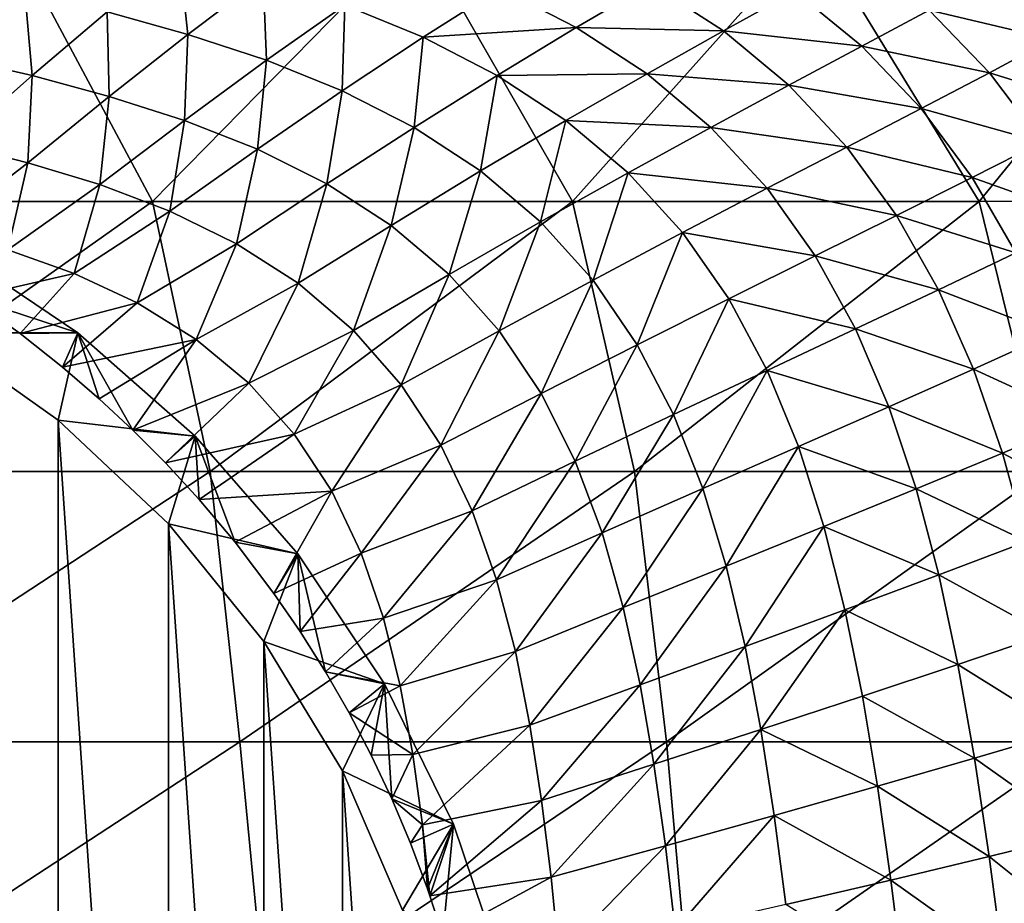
# Model space of a CAD drawing. Header units: metres. Extents: x -82 to 113, y -109 to 109.
# Tile 196 of 256: x 94 to 106, y 4 to 15. Entities that reach past the tile are written whole.
import ezdxf

# ---------------------------------------------------------------- set-up
doc = ezdxf.new("R2010")
doc.units = ezdxf.units.M
doc.layers.add('solid_20_382_013_XXX', color=7, linetype='CONTINUOUS')

msp = doc.modelspace()

# ---------------------------------------------------------------- linework, layer by layer
at = {"layer": 'solid_20_382_013_XXX'}
for points in [[(94.206062, 15.806561, -25.609495), (90.80098, 12.644617, -25.33679), (95.892891, 12.644617, -25.714342)], [(98.996239, 15.806561, -25.999712), (94.206062, 15.806561, -25.609495), (95.892891, 12.644617, -25.714342)], [(98.996239, 15.806561, -25.999712), (95.892891, 12.644617, -25.714342), (100.809731, 12.644617, -26.126732)], [(103.634346, 15.806561, -26.42346), (98.996239, 15.806561, -25.999712), (100.809731, 12.644617, -26.126732)], [(103.634346, 15.806561, -26.42346), (100.809731, 12.644617, -26.126732), (105.56958, 12.644617, -26.575031)], [(103.634346, 15.806561, -26.42346), (105.56958, 12.644617, -26.575031), (108.148514, 15.814653, -26.883139)], [(105.56958, 12.644617, -26.575031), (110.191063, 12.655443, -27.060518), (108.148514, 15.814653, -26.883139)], [(96.306984, 14.598392, -42.026943), (95.363495, 14.861612, -41.997364), (96.207481, 15.543306, -41.048317)], [(96.306984, 14.598392, -42.026943), (96.207481, 15.543306, -41.048317), (97.189461, 15.262606, -41.09528)], [(93.565994, 14.327213, -42.815071), (93.416359, 15.30298, -41.97451), (94.39959, 15.094197, -41.980839)], [(97.226601, 14.294801, -42.073662), (96.306984, 14.598392, -42.026943), (97.189461, 15.262606, -41.09528)], [(97.226601, 14.294801, -42.073662), (97.189461, 15.262606, -41.09528), (98.143219, 14.940832, -41.157429)], [(104.983025, 14.881846, -36.982433), (105.703674, 15.274408, -35.627708), (106.421242, 14.541959, -35.818821)], [(106.421242, 14.541959, -35.818821), (105.703674, 15.274408, -35.627708), (107.079536, 14.90977, -34.420238)], [(99.060204, 14.564259, -41.239563), (98.143219, 14.940832, -41.157429), (99.961105, 15.138518, -40.205616)], [(99.060204, 14.564259, -41.239563), (99.961105, 15.138518, -40.205616), (100.854156, 14.677944, -40.322334)], [(100.854156, 14.677944, -40.322334), (99.961105, 15.138518, -40.205616), (101.727959, 15.191133, -39.184975)], [(100.854156, 14.677944, -40.322334), (101.727959, 15.191133, -39.184975), (102.575333, 14.639885, -39.332314)], [(102.575333, 14.639885, -39.332314), (101.727959, 15.191133, -39.184975), (103.411301, 15.102712, -38.107174)], [(102.575333, 14.639885, -39.332314), (103.411301, 15.102712, -38.107174), (104.194847, 14.45891, -38.278793)], [(104.194847, 14.45891, -38.278793), (103.411301, 15.102712, -38.107174), (104.983025, 14.881846, -36.982433)], [(94.484421, 14.115182, -42.811703), (93.565994, 14.327213, -42.815071), (94.39959, 15.094197, -41.980839)], [(94.484421, 14.115182, -42.811703), (94.39959, 15.094197, -41.980839), (95.363495, 14.861612, -41.997364)], [(98.113289, 13.936751, -42.142757), (97.226601, 14.294801, -42.073662), (98.143219, 14.940832, -41.157429)], [(98.113289, 13.936751, -42.142757), (98.143219, 14.940832, -41.157429), (99.060204, 14.564259, -41.239563)], [(104.194847, 14.45891, -38.278793), (104.983025, 14.881846, -36.982433), (105.690117, 14.149901, -37.169155)], [(105.690117, 14.149901, -37.169155), (104.983025, 14.881846, -36.982433), (106.421242, 14.541959, -35.818821)], [(95.386909, 13.873299, -42.823082), (94.484421, 14.115182, -42.811703), (95.363495, 14.861612, -41.997364)], [(95.386909, 13.873299, -42.823082), (95.363495, 14.861612, -41.997364), (96.306984, 14.598392, -42.026943)], [(99.928574, 14.118105, -41.346172), (99.060204, 14.564259, -41.239563), (100.854156, 14.677944, -40.322334)], [(99.928574, 14.118105, -41.346172), (100.854156, 14.677944, -40.322334), (101.681503, 14.136878, -40.462132)], [(101.681503, 14.136878, -40.462132), (100.854156, 14.677944, -40.322334), (102.575333, 14.639885, -39.332314)], [(101.681503, 14.136878, -40.462132), (102.575333, 14.639885, -39.332314), (103.342552, 14.002361, -39.498508)], [(103.342552, 14.002361, -39.498508), (102.575333, 14.639885, -39.332314), (104.194847, 14.45891, -38.278793)], [(96.269897, 13.591741, -42.853645), (95.386909, 13.873299, -42.823082), (96.306984, 14.598392, -42.026943)], [(96.269897, 13.591741, -42.853645), (96.306984, 14.598392, -42.026943), (97.226601, 14.294801, -42.073662)], [(98.954506, 13.509009, -42.23912), (98.113289, 13.936751, -42.142757), (99.060204, 14.564259, -41.239563)], [(98.954506, 13.509009, -42.23912), (99.060204, 14.564259, -41.239563), (99.928574, 14.118105, -41.346172)], [(105.690117, 14.149901, -37.169155), (106.421242, 14.541959, -35.818821), (107.04628, 13.726964, -36.012352)], [(103.342552, 14.002361, -39.498508), (104.194847, 14.45891, -38.278793), (104.888474, 13.73038, -38.461426)], [(104.888474, 13.73038, -38.461426), (104.194847, 14.45891, -38.278793), (105.690117, 14.149901, -37.169155)], [(94.484421, 14.115182, -42.811703), (93.575546, 13.313432, -43.512196), (93.565994, 14.327213, -42.815071)], [(97.123856, 13.256061, -42.909061), (96.269897, 13.591741, -42.853645), (97.226601, 14.294801, -42.073662)], [(97.123856, 13.256061, -42.909061), (97.226601, 14.294801, -42.073662), (98.113289, 13.936751, -42.142757)], [(94.484421, 14.115182, -42.811703), (94.434639, 13.096637, -43.504799), (93.575546, 13.313432, -43.512196)], [(95.386909, 13.873299, -42.823082), (94.434639, 13.096637, -43.504799), (94.484421, 14.115182, -42.811703)], [(99.734177, 12.999915, -42.364086), (98.954506, 13.509009, -42.23912), (99.928574, 14.118105, -41.346172)], [(99.734177, 12.999915, -42.364086), (99.928574, 14.118105, -41.346172), (100.733292, 13.591015, -41.478519)], [(100.733292, 13.591015, -41.478519), (99.928574, 14.118105, -41.346172), (101.681503, 14.136878, -40.462132)], [(100.733292, 13.591015, -41.478519), (101.681503, 14.136878, -40.462132), (102.429649, 13.509142, -40.623085)], [(102.429649, 13.509142, -40.623085), (101.681503, 14.136878, -40.462132), (103.342552, 14.002361, -39.498508)], [(104.888474, 13.73038, -38.461426), (105.690117, 14.149901, -37.169155), (106.304085, 13.336914, -37.359108)], [(106.304085, 13.336914, -37.359108), (105.690117, 14.149901, -37.169155), (107.04628, 13.726964, -36.012352)], [(102.429649, 13.509142, -40.623085), (103.342552, 14.002361, -39.498508), (104.019859, 13.280428, -39.677315)], [(104.019859, 13.280428, -39.677315), (103.342552, 14.002361, -39.498508), (104.888474, 13.73038, -38.461426)], [(95.386909, 13.873299, -42.823082), (95.278549, 12.840498, -43.51815), (94.434639, 13.096637, -43.504799)], [(96.269897, 13.591741, -42.853645), (95.278549, 12.840498, -43.51815), (95.386909, 13.873299, -42.823082)], [(97.935509, 12.850572, -42.994629), (97.123856, 13.256061, -42.909061), (98.113289, 13.936751, -42.142757)], [(97.935509, 12.850572, -42.994629), (98.113289, 13.936751, -42.142757), (98.954506, 13.509009, -42.23912)], [(104.019859, 13.280428, -39.677315), (104.888474, 13.73038, -38.461426), (105.488426, 12.922228, -38.648117)], [(105.488426, 12.922228, -38.648117), (104.888474, 13.73038, -38.461426), (106.304085, 13.336914, -37.359108)], [(96.269897, 13.591741, -42.853645), (96.097267, 12.530195, -43.558266), (95.278549, 12.840498, -43.51815)], [(97.123856, 13.256061, -42.909061), (96.097267, 12.530195, -43.558266), (96.269897, 13.591741, -42.853645)], [(98.68779, 12.363304, -43.111771), (97.935509, 12.850572, -42.994629), (98.954506, 13.509009, -42.23912)], [(98.68779, 12.363304, -43.111771), (98.954506, 13.509009, -42.23912), (99.734177, 12.999915, -42.364086)], [(100.43676, 12.403317, -42.515285), (99.734177, 12.999915, -42.364086), (100.733292, 13.591015, -41.478519)], [(100.43676, 12.403317, -42.515285), (100.733292, 13.591015, -41.478519), (101.459824, 12.976841, -41.634464)], [(101.459824, 12.976841, -41.634464), (100.733292, 13.591015, -41.478519), (102.429649, 13.509142, -40.623085)], [(101.459824, 12.976841, -41.634464), (102.429649, 13.509142, -40.623085), (103.087959, 12.797251, -40.798306)], [(103.087959, 12.797251, -40.798306), (102.429649, 13.509142, -40.623085), (104.019859, 13.280428, -39.677315)], [(93.405609, 12.298359, -44.118198), (93.575546, 13.313432, -43.512196), (94.434639, 13.096637, -43.504799)], [(97.123856, 13.256061, -42.909061), (96.876778, 12.149599, -43.630768), (96.097267, 12.530195, -43.558266)], [(97.935509, 12.850572, -42.994629), (96.876778, 12.149599, -43.630768), (97.123856, 13.256061, -42.909061)], [(103.087959, 12.797251, -40.798306), (104.019859, 13.280428, -39.677315), (104.603004, 12.480203, -39.861015)], [(104.603004, 12.480203, -39.861015), (104.019859, 13.280428, -39.677315), (105.488426, 12.922228, -38.648117)], [(105.488426, 12.922228, -38.648117), (106.304085, 13.336914, -37.359108), (106.827293, 12.449987, -37.545376)], [(94.200584, 12.07579, -44.111519), (93.405609, 12.298359, -44.118198), (94.434639, 13.096637, -43.504799)], [(94.200584, 12.07579, -44.111519), (94.434639, 13.096637, -43.504799), (95.278549, 12.840498, -43.51815)], [(99.364113, 11.788083, -43.257862), (98.68779, 12.363304, -43.111771), (99.734177, 12.999915, -42.364086)], [(99.364113, 11.788083, -43.257862), (99.734177, 12.999915, -42.364086), (100.43676, 12.403317, -42.515285)], [(101.049828, 11.722878, -42.684364), (100.43676, 12.403317, -42.515285), (101.459824, 12.976841, -41.634464)], [(101.049828, 11.722878, -42.684364), (101.459824, 12.976841, -41.634464), (102.096657, 12.278702, -41.806423)], [(102.096657, 12.278702, -41.806423), (101.459824, 12.976841, -41.634464), (103.087959, 12.797251, -40.798306)], [(104.603004, 12.480203, -39.861015), (105.488426, 12.922228, -38.648117), (105.997032, 12.042884, -38.831142)], [(105.997032, 12.042884, -38.831142), (105.488426, 12.922228, -38.648117), (106.827293, 12.449987, -37.545376)], [(94.975388, 11.800407, -44.130768), (94.200584, 12.07579, -44.111519), (95.278549, 12.840498, -43.51815)], [(94.975388, 11.800407, -44.130768), (95.278549, 12.840498, -43.51815), (96.097267, 12.530195, -43.558266)], [(97.935509, 12.850572, -42.994629), (97.599007, 11.686511, -43.73716), (96.876778, 12.149599, -43.630768)], [(98.68779, 12.363304, -43.111771), (97.599007, 11.686511, -43.73716), (97.935509, 12.850572, -42.994629)], [(102.096657, 12.278702, -41.806423), (103.087959, 12.797251, -40.798306), (103.651665, 12.008306, -40.979271)], [(103.651665, 12.008306, -40.979271), (103.087959, 12.797251, -40.798306), (104.603004, 12.480203, -39.861015)], [(95.892891, 12.644617, -25.714342), (90.80098, 12.644617, -25.33679), (91.42366, 9.482673, -25.360332)], [(95.892891, 12.644617, -25.714342), (91.42366, 9.482673, -25.360332), (96.569183, 9.482673, -25.743711)], [(100.809731, 12.644617, -26.126732), (95.892891, 12.644617, -25.714342), (96.569183, 9.482673, -25.743711)], [(100.809731, 12.644617, -26.126732), (96.569183, 9.482673, -25.743711), (101.537071, 9.482673, -26.162626)], [(105.56958, 12.644617, -26.575031), (100.809731, 12.644617, -26.126732), (101.537071, 9.482673, -26.162626)], [(105.56958, 12.644617, -26.575031), (101.537071, 9.482673, -26.162626), (106.346283, 9.482673, -26.618168)], [(105.56958, 12.644617, -26.575031), (106.346283, 9.482673, -26.618168), (110.191063, 12.655443, -27.060518)], [(95.71595, 11.455962, -44.181709), (94.975388, 11.800407, -44.130768), (96.097267, 12.530195, -43.558266)], [(95.71595, 11.455962, -44.181709), (96.097267, 12.530195, -43.558266), (96.876778, 12.149599, -43.630768)], [(103.651665, 12.008306, -40.979271), (104.603004, 12.480203, -39.861015), (105.094261, 11.611422, -40.041042)], [(105.094261, 11.611422, -40.041042), (104.603004, 12.480203, -39.861015), (105.997032, 12.042884, -38.831142)], [(98.68779, 12.363304, -43.111771), (98.246368, 11.134852, -43.874649), (97.599007, 11.686511, -43.73716)], [(99.364113, 11.788083, -43.257862), (98.246368, 11.134852, -43.874649), (98.68779, 12.363304, -43.111771)], [(99.951172, 11.129089, -43.423756), (99.364113, 11.788083, -43.257862), (100.43676, 12.403317, -42.515285)], [(99.951172, 11.129089, -43.423756), (100.43676, 12.403317, -42.515285), (101.049828, 11.722878, -42.684364)], [(101.567566, 10.967521, -42.860989), (101.049828, 11.722878, -42.684364), (102.096657, 12.278702, -41.806423)], [(101.567566, 10.967521, -42.860989), (102.096657, 12.278702, -41.806423), (102.638496, 11.504638, -41.985001)], [(102.638496, 11.504638, -41.985001), (102.096657, 12.278702, -41.806423), (103.651665, 12.008306, -40.979271)], [(93.346855, 11.107441, -53.614475), (93.504211, 12.124325, -52.596889), (95.021057, 11.106921, -52.46418)], [(95.021057, 11.106921, -52.46418), (93.504211, 12.124325, -52.596889), (93.752914, 11.518943, -44.459736)], [(96.404083, 11.030312, -44.266186), (95.71595, 11.455962, -44.181709), (96.876778, 12.149599, -43.630768)], [(96.404083, 11.030312, -44.266186), (96.876778, 12.149599, -43.630768), (97.599007, 11.686511, -43.73716)], [(93.752914, 11.518943, -44.459736), (94.200584, 12.07579, -44.111519), (94.975388, 11.800407, -44.130768)], [(102.638496, 11.504638, -41.985001), (103.651665, 12.008306, -40.979271), (104.122993, 11.153318, -41.156517)], [(104.122993, 11.153318, -41.156517), (103.651665, 12.008306, -40.979271), (105.094261, 11.611422, -40.041042)], [(105.094261, 11.611422, -40.041042), (105.997032, 12.042884, -38.831142), (106.422981, 11.099486, -39.005005)], [(94.34304, 11.096895, -44.564682), (93.752914, 11.518943, -44.459736), (94.975388, 11.800407, -44.130768)], [(94.34304, 11.096895, -44.564682), (94.975388, 11.800407, -44.130768), (95.71595, 11.455962, -44.181709)], [(99.364113, 11.788083, -43.257862), (98.804688, 10.499494, -44.03352), (98.246368, 11.134852, -43.874649)], [(99.951172, 11.129089, -43.423756), (98.804688, 10.499494, -44.03352), (99.364113, 11.788083, -43.257862)], [(97.021461, 10.516796, -44.382282), (96.404083, 11.030312, -44.266186), (97.599007, 11.686511, -43.73716)], [(97.021461, 10.516796, -44.382282), (97.599007, 11.686511, -43.73716), (98.246368, 11.134852, -43.874649)], [(100.442589, 10.396109, -43.598148), (99.951172, 11.129089, -43.423756), (101.049828, 11.722878, -42.684364)], [(100.442589, 10.396109, -43.598148), (101.049828, 11.722878, -42.684364), (101.567566, 10.967521, -42.860989)], [(104.122993, 11.153318, -41.156517), (105.094261, 11.611422, -40.041042), (105.502762, 10.682447, -40.211273)], [(105.502762, 10.682447, -40.211273), (105.094261, 11.611422, -40.041042), (106.422981, 11.099486, -39.005005)], [(95.021057, 11.106921, -52.46418), (93.752914, 11.518943, -44.459736), (94.34304, 11.096895, -44.564682)], [(94.840141, 10.704573, -44.657455), (94.34304, 11.096895, -44.564682), (95.71595, 11.455962, -44.181709)], [(94.840141, 10.704573, -44.657455), (95.71595, 11.455962, -44.181709), (96.404083, 11.030312, -44.266186)], [(101.992027, 10.150701, -43.033688), (101.567566, 10.967521, -42.860989), (102.638496, 11.504638, -41.985001)], [(101.992027, 10.150701, -43.033688), (102.638496, 11.504638, -41.985001), (103.087494, 10.666904, -42.159782)], [(103.087494, 10.666904, -42.159782), (102.638496, 11.504638, -41.985001), (104.122993, 11.153318, -41.156517)], [(93.346817, -11.107464, -53.614479), (93.346855, 11.107441, -53.614475), (94.790901, -10.08423, -53.488136)], [(94.790947, 10.084191, -53.488132), (93.346855, 11.107441, -53.614475), (95.021057, 11.106921, -52.46418)], [(94.790901, -10.08423, -53.488136), (93.346855, 11.107441, -53.614475), (94.790947, 10.084191, -53.488132)], [(95.021057, 11.106921, -52.46418), (94.34304, 11.096895, -44.564682), (94.840141, 10.704573, -44.657455)], [(94.790947, 10.084191, -53.488132), (95.021057, 11.106921, -52.46418), (96.392624, 9.899495, -52.344185)], [(95.021057, 11.106921, -52.46418), (94.840141, 10.704573, -44.657455), (95.270554, 10.334484, -44.739418)], [(95.021057, 11.106921, -52.46418), (95.270554, 10.334484, -44.739418), (95.663231, 9.969402, -44.81496)], [(96.392624, 9.899495, -52.344185), (95.021057, 11.106921, -52.46418), (95.663231, 9.969402, -44.81496)], [(97.553284, 9.920548, -44.521046), (97.021461, 10.516796, -44.382282), (98.246368, 11.134852, -43.874649)], [(97.553284, 9.920548, -44.521046), (98.246368, 11.134852, -43.874649), (98.804688, 10.499494, -44.03352)], [(99.951172, 11.129089, -43.423756), (99.267097, 9.791229, -44.201756), (98.804688, 10.499494, -44.03352)], [(100.442589, 10.396109, -43.598148), (99.267097, 9.791229, -44.201756), (99.951172, 11.129089, -43.423756)], [(103.087494, 10.666904, -42.159782), (104.122993, 11.153318, -41.156517), (104.511482, 10.241871, -41.323277)], [(104.511482, 10.241871, -41.323277), (104.122993, 11.153318, -41.156517), (105.502762, 10.682447, -40.211273)], [(105.502762, 10.682447, -40.211273), (106.422981, 11.099486, -39.005005), (106.778954, 10.097583, -39.166172)], [(95.270554, 10.334484, -44.739418), (94.840141, 10.704573, -44.657455), (96.404083, 11.030312, -44.266186)], [(95.663231, 9.969402, -44.81496), (95.270554, 10.334484, -44.739418), (96.404083, 11.030312, -44.266186)], [(95.663231, 9.969402, -44.81496), (96.404083, 11.030312, -44.266186), (97.021461, 10.516796, -44.382282)], [(100.840347, 9.603771, -43.768486), (100.442589, 10.396109, -43.598148), (101.567566, 10.967521, -42.860989)], [(100.840347, 9.603771, -43.768486), (101.567566, 10.967521, -42.860989), (101.992027, 10.150701, -43.033688)], [(102.333565, 9.284396, -43.19421), (101.992027, 10.150701, -43.033688), (103.087494, 10.666904, -42.159782)], [(102.333565, 9.284396, -43.19421), (103.087494, 10.666904, -42.159782), (103.453598, 9.776287, -42.323292)], [(103.453598, 9.776287, -42.323292), (103.087494, 10.666904, -42.159782), (104.511482, 10.241871, -41.323277)], [(104.511482, 10.241871, -41.323277), (105.502762, 10.682447, -40.211273), (105.841881, 9.699938, -40.367764)], [(105.841881, 9.699938, -40.367764), (105.502762, 10.682447, -40.211273), (106.778954, 10.097583, -39.166172)], [(96.045235, 9.586141, -44.888561), (95.663231, 9.969402, -44.81496), (97.021461, 10.516796, -44.382282)], [(96.045235, 9.586141, -44.888561), (97.021461, 10.516796, -44.382282), (97.553284, 9.920548, -44.521046)], [(97.991081, 9.252504, -44.671169), (97.553284, 9.920548, -44.521046), (98.804688, 10.499494, -44.03352)], [(97.991081, 9.252504, -44.671169), (98.804688, 10.499494, -44.03352), (99.267097, 9.791229, -44.201756)], [(100.442589, 10.396109, -43.598148), (99.635521, 9.025984, -44.366016), (99.267097, 9.791229, -44.201756)], [(100.840347, 9.603771, -43.768486), (99.635521, 9.025984, -44.366016), (100.442589, 10.396109, -43.598148)], [(101.155182, 8.765243, -43.925724), (100.840347, 9.603771, -43.768486), (101.992027, 10.150701, -43.033688)], [(101.155182, 8.765243, -43.925724), (101.992027, 10.150701, -43.033688), (102.333565, 9.284396, -43.19421)], [(103.453598, 9.776287, -42.323292), (104.511482, 10.241871, -41.323277), (104.831215, 9.281734, -41.475151)], [(104.831215, 9.281734, -41.475151), (104.511482, 10.241871, -41.323277), (105.841881, 9.699938, -40.367764)], [(94.790901, -10.08423, -53.488136), (94.790947, 10.084191, -53.488132), (96.082726, -8.873128, -53.375118)], [(96.082787, 8.873063, -53.375111), (94.790947, 10.084191, -53.488132), (96.392624, 9.899495, -52.344185)], [(96.082726, -8.873128, -53.375118), (94.790947, 10.084191, -53.488132), (96.082787, 8.873063, -53.375111)], [(105.841881, 9.699938, -40.367764), (106.778954, 10.097583, -39.166172), (107.078049, 9.039155, -39.313877)], [(96.392624, 9.899495, -52.344185), (95.663231, 9.969402, -44.81496), (96.045235, 9.586141, -44.888561)], [(96.43943, 9.157788, -44.963692), (96.045235, 9.586141, -44.888561), (97.553284, 9.920548, -44.521046)], [(96.43943, 9.157788, -44.963692), (97.553284, 9.920548, -44.521046), (97.991081, 9.252504, -44.671169)], [(96.392624, 9.899495, -52.344185), (96.045235, 9.586141, -44.888561), (96.43943, 9.157788, -44.963692)], [(96.082787, 8.873063, -53.375111), (96.392624, 9.899495, -52.344185), (97.595451, 8.522694, -52.238953)], [(96.392624, 9.899495, -52.344185), (96.43943, 9.157788, -44.963692), (96.860977, 8.657114, -45.042225)], [(97.595451, 8.522694, -52.238953), (96.392624, 9.899495, -52.344185), (96.860977, 8.657114, -45.042225)], [(98.336037, 8.529518, -44.819695), (97.991081, 9.252504, -44.671169), (99.267097, 9.791229, -44.201756)], [(98.336037, 8.529518, -44.819695), (99.267097, 9.791229, -44.201756), (99.635521, 9.025984, -44.366016)], [(102.607643, 8.378636, -43.337143), (102.333565, 9.284396, -43.19421), (103.453598, 9.776287, -42.323292)], [(102.607643, 8.378636, -43.337143), (103.453598, 9.776287, -42.323292), (103.751595, 8.841681, -42.470642)], [(103.751595, 8.841681, -42.470642), (103.453598, 9.776287, -42.323292), (104.831215, 9.281734, -41.475151)], [(104.831215, 9.281734, -41.475151), (105.841881, 9.699938, -40.367764), (106.125397, 8.666686, -40.509579)], [(106.125397, 8.666686, -40.509579), (105.841881, 9.699938, -40.367764), (107.078049, 9.039155, -39.313877)], [(100.840347, 9.603771, -43.768486), (99.92112, 8.218122, -44.516693), (99.635521, 9.025984, -44.366016)], [(101.155182, 8.765243, -43.925724), (99.92112, 8.218122, -44.516693), (100.840347, 9.603771, -43.768486)], [(96.569183, 9.482673, -25.743711), (91.42366, 9.482673, -25.360332), (91.742363, 6.320729, -25.365229)], [(96.569183, 9.482673, -25.743711), (91.742363, 6.320729, -25.365229), (96.915329, 6.320729, -25.75024)], [(101.537071, 9.482673, -26.162626), (96.569183, 9.482673, -25.743711), (96.915329, 6.320729, -25.75024)], [(101.537071, 9.482673, -26.162626), (96.915329, 6.320729, -25.75024), (101.909409, 6.320729, -26.171043)], [(106.346283, 9.482673, -26.618168), (101.537071, 9.482673, -26.162626), (101.909409, 6.320729, -26.171043)], [(106.346283, 9.482673, -26.618168), (101.909409, 6.320729, -26.171043), (106.744003, 6.320729, -26.628752)], [(96.860977, 8.657114, -45.042225), (96.43943, 9.157788, -44.963692), (97.991081, 9.252504, -44.671169)], [(97.31514, 8.0588, -45.121964), (96.860977, 8.657114, -45.042225), (97.991081, 9.252504, -44.671169)], [(97.31514, 8.0588, -45.121964), (97.991081, 9.252504, -44.671169), (98.336037, 8.529518, -44.819695)], [(101.403221, 7.891687, -44.063889), (101.155182, 8.765243, -43.925724), (102.333565, 9.284396, -43.19421)], [(101.403221, 7.891687, -44.063889), (102.333565, 9.284396, -43.19421), (102.607643, 8.378636, -43.337143)], [(103.751595, 8.841681, -42.470642), (104.831215, 9.281734, -41.475151), (105.096626, 8.276531, -41.611042)], [(105.096626, 8.276531, -41.611042), (104.831215, 9.281734, -41.475151), (106.125397, 8.666686, -40.509579)], [(98.597824, 7.767133, -44.956711), (98.336037, 8.529518, -44.819695), (99.635521, 9.025984, -44.366016)], [(98.597824, 7.767133, -44.956711), (99.635521, 9.025984, -44.366016), (99.92112, 8.218122, -44.516693)], [(96.082726, -8.873128, -53.375118), (96.082787, 8.873063, -53.375111), (97.198143, -7.496846, -53.277531)], [(97.198227, 7.496733, -53.277523), (96.082787, 8.873063, -53.375111), (97.595451, 8.522694, -52.238953)], [(97.198143, -7.496846, -53.277531), (96.082787, 8.873063, -53.375111), (97.198227, 7.496733, -53.277523)], [(101.155182, 8.765243, -43.925724), (100.140717, 7.379898, -44.647427), (99.92112, 8.218122, -44.516693)], [(101.403221, 7.891687, -44.063889), (100.140717, 7.379898, -44.647427), (101.155182, 8.765243, -43.925724)], [(102.829933, 7.438789, -43.460979), (102.607643, 8.378636, -43.337143), (103.751595, 8.841681, -42.470642)], [(102.829933, 7.438789, -43.460979), (103.751595, 8.841681, -42.470642), (103.996536, 7.867565, -42.600544)], [(103.996536, 7.867565, -42.600544), (103.751595, 8.841681, -42.470642), (105.096626, 8.276531, -41.611042)], [(97.595451, 8.522694, -52.238953), (96.860977, 8.657114, -45.042225), (97.31514, 8.0588, -45.121964)], [(105.096626, 8.276531, -41.611042), (106.125397, 8.666686, -40.509579), (106.36631, 7.582763, -40.637665)], [(97.62278, 7.61146, -45.171257), (97.31514, 8.0588, -45.121964), (98.336037, 8.529518, -44.819695)], [(97.62278, 7.61146, -45.171257), (98.336037, 8.529518, -44.819695), (98.597824, 7.767133, -44.956711)], [(97.198227, 7.496733, -53.277523), (97.595451, 8.522694, -52.238953), (98.608986, 7.000053, -52.15028)], [(97.595451, 8.522694, -52.238953), (97.31514, 8.0588, -45.121964), (97.62278, 7.61146, -45.171257)], [(97.595451, 8.522694, -52.238953), (97.62278, 7.61146, -45.171257), (97.91848, 7.142429, -45.213787)], [(98.608986, 7.000053, -52.15028), (97.595451, 8.522694, -52.238953), (97.91848, 7.142429, -45.213787)], [(101.600746, 6.989377, -44.181248), (101.403221, 7.891687, -44.063889), (102.607643, 8.378636, -43.337143)], [(101.600746, 6.989377, -44.181248), (102.607643, 8.378636, -43.337143), (102.829933, 7.438789, -43.460979)], [(98.793304, 6.978624, -45.075741), (98.597824, 7.767133, -44.956711), (99.92112, 8.218122, -44.516693)], [(98.793304, 6.978624, -45.075741), (99.92112, 8.218122, -44.516693), (100.140717, 7.379898, -44.647427)], [(103.996536, 7.867565, -42.600544), (105.096626, 8.276531, -41.611042), (105.321114, 7.22701, -41.731754)], [(105.321114, 7.22701, -41.731754), (105.096626, 8.276531, -41.611042), (106.36631, 7.582763, -40.637665)], [(101.403221, 7.891687, -44.063889), (100.311195, 6.518402, -44.756336), (100.140717, 7.379898, -44.647427)], [(101.600746, 6.989377, -44.181248), (100.311195, 6.518402, -44.756336), (101.403221, 7.891687, -44.063889)], [(103.01458, 6.467119, -43.566219), (102.829933, 7.438789, -43.460979), (103.996536, 7.867565, -42.600544)], [(103.01458, 6.467119, -43.566219), (103.996536, 7.867565, -42.600544), (104.202209, 6.855415, -42.713669)], [(104.202209, 6.855415, -42.713669), (103.996536, 7.867565, -42.600544), (105.321114, 7.22701, -41.731754)], [(97.91848, 7.142429, -45.213787), (97.62278, 7.61146, -45.171257), (98.597824, 7.767133, -44.956711)], [(97.91848, 7.142429, -45.213787), (98.597824, 7.767133, -44.956711), (98.793304, 6.978624, -45.075741)], [(97.198143, -7.496846, -53.277531), (97.198227, 7.496733, -53.277523), (98.116516, -5.980891, -53.197182)], [(98.11657, 5.980796, -53.197178), (97.198227, 7.496733, -53.277523), (98.608986, 7.000053, -52.15028)], [(98.116516, -5.980891, -53.197182), (97.198227, 7.496733, -53.277523), (98.11657, 5.980796, -53.197178)], [(105.321114, 7.22701, -41.731754), (106.36631, 7.582763, -40.637665), (106.575089, 6.444232, -40.755344)], [(98.939491, 6.172262, -45.174347), (98.793304, 6.978624, -45.075741), (100.140717, 7.379898, -44.647427)], [(98.939491, 6.172262, -45.174347), (100.140717, 7.379898, -44.647427), (100.311195, 6.518402, -44.756336)], [(101.762238, 6.06141, -44.278145), (101.600746, 6.989377, -44.181248), (102.829933, 7.438789, -43.460979)], [(101.762238, 6.06141, -44.278145), (102.829933, 7.438789, -43.460979), (103.01458, 6.467119, -43.566219)], [(104.202209, 6.855415, -42.713669), (105.321114, 7.22701, -41.731754), (105.514923, 6.129762, -41.84034)], [(105.514923, 6.129762, -41.84034), (105.321114, 7.22701, -41.731754), (106.575089, 6.444232, -40.755344)], [(98.19606, 6.659757, -45.248127), (97.91848, 7.142429, -45.213787), (98.793304, 6.978624, -45.075741)], [(98.608986, 7.000053, -52.15028), (97.91848, 7.142429, -45.213787), (98.19606, 6.659757, -45.248127)], [(98.11657, 5.980796, -53.197178), (98.608986, 7.000053, -52.15028), (99.415901, 5.357551, -52.079681)], [(98.608986, 7.000053, -52.15028), (98.19606, 6.659757, -45.248127), (98.454384, 6.164852, -45.274342)], [(98.19606, 6.659757, -45.248127), (98.793304, 6.978624, -45.075741), (98.939491, 6.172262, -45.174347)], [(98.608986, 7.000053, -52.15028), (98.454384, 6.164852, -45.274342), (98.693489, 5.657077, -45.293098)], [(99.415901, 5.357551, -52.079681), (98.608986, 7.000053, -52.15028), (98.693489, 5.657077, -45.293098)], [(101.600746, 6.989377, -44.181248), (100.447357, 5.637497, -44.843643), (100.311195, 6.518402, -44.756336)], [(101.762238, 6.06141, -44.278145), (100.447357, 5.637497, -44.843643), (101.600746, 6.989377, -44.181248)], [(103.01458, 6.467119, -43.566219), (104.202209, 6.855415, -42.713669), (104.378578, 5.802455, -42.812763)], [(104.378578, 5.802455, -42.812763), (104.202209, 6.855415, -42.713669), (105.514923, 6.129762, -41.84034)], [(98.454384, 6.164852, -45.274342), (98.19606, 6.659757, -45.248127), (98.939491, 6.172262, -45.174347)], [(99.051956, 5.352848, -45.252518), (98.939491, 6.172262, -45.174347), (100.311195, 6.518402, -44.756336)], [(99.051956, 5.352848, -45.252518), (100.311195, 6.518402, -44.756336), (100.447357, 5.637497, -44.843643)], [(101.896873, 5.106609, -44.356663), (101.762238, 6.06141, -44.278145), (103.01458, 6.467119, -43.566219)], [(101.896873, 5.106609, -44.356663), (103.01458, 6.467119, -43.566219), (103.171173, 5.461599, -43.655296)], [(103.171173, 5.461599, -43.655296), (103.01458, 6.467119, -43.566219), (104.378578, 5.802455, -42.812763)], [(105.514923, 6.129762, -41.84034), (106.575089, 6.444232, -40.755344), (106.762032, 5.245311, -40.867207)], [(96.915329, 6.320729, -25.75024), (91.742363, 6.320729, -25.365229), (92.074532, 3.158785, -25.375771)], [(96.915329, 6.320729, -25.75024), (92.074532, 3.158785, -25.375771), (97.220703, 3.158785, -25.759329)], [(101.909409, 6.320729, -26.171043), (96.915329, 6.320729, -25.75024), (97.220703, 3.158785, -25.759329)], [(101.909409, 6.320729, -26.171043), (97.220703, 3.158785, -25.759329), (102.190269, 3.158785, -26.178326)], [(106.744003, 6.320729, -26.628752), (101.909409, 6.320729, -26.171043), (102.190269, 3.158785, -26.178326)], [(106.744003, 6.320729, -26.628752), (102.190269, 3.158785, -26.178326), (107.002472, 3.158785, -26.633871)], [(98.693489, 5.657077, -45.293098), (98.454384, 6.164852, -45.274342), (98.939491, 6.172262, -45.174347)], [(98.693489, 5.657077, -45.293098), (98.939491, 6.172262, -45.174347), (99.051956, 5.352848, -45.252518)], [(104.378578, 5.802455, -42.812763), (105.514923, 6.129762, -41.84034), (105.687851, 4.979496, -41.940975)], [(105.687851, 4.979496, -41.940975), (105.514923, 6.129762, -41.84034), (106.762032, 5.245311, -40.867207)], [(101.762238, 6.06141, -44.278145), (100.557907, 4.736892, -44.911118), (100.447357, 5.637497, -44.843643)], [(101.896873, 5.106609, -44.356663), (100.557907, 4.736892, -44.911118), (101.762238, 6.06141, -44.278145)], [(98.116516, -5.980891, -53.197182), (98.11657, 5.980796, -53.197178), (98.820709, -4.35351, -53.135574)], [(98.820747, 4.353395, -53.135571), (98.11657, 5.980796, -53.197178), (99.415901, 5.357551, -52.079681)], [(98.820709, -4.35351, -53.135574), (98.11657, 5.980796, -53.197178), (98.820747, 4.353395, -53.135571)], [(103.171173, 5.461599, -43.655296), (104.378578, 5.802455, -42.812763), (104.534805, 4.704029, -42.90155)], [(104.534805, 4.704029, -42.90155), (104.378578, 5.802455, -42.812763), (105.687851, 4.979496, -41.940975)], [(98.913177, 5.1358, -45.305054), (98.693489, 5.657077, -45.293098), (99.051956, 5.352848, -45.252518)], [(99.415901, 5.357551, -52.079681), (98.693489, 5.657077, -45.293098), (98.913177, 5.1358, -45.305054)], [(99.140457, 4.52131, -45.31142), (99.051956, 5.352848, -45.252518), (100.447357, 5.637497, -44.843643)], [(99.140457, 4.52131, -45.31142), (100.447357, 5.637497, -44.843643), (100.557907, 4.736892, -44.911118)], [(102.012314, 4.122037, -44.419537), (101.896873, 5.106609, -44.356663), (103.171173, 5.461599, -43.655296)], [(102.012314, 4.122037, -44.419537), (103.171173, 5.461599, -43.655296), (103.308189, 4.418356, -43.731453)], [(103.308189, 4.418356, -43.731453), (103.171173, 5.461599, -43.655296), (104.534805, 4.704029, -42.90155)], [(98.820747, 4.353395, -53.135571), (99.415901, 5.357551, -52.079681), (100.002312, 3.623435, -52.028378)], [(99.415901, 5.357551, -52.079681), (98.913177, 5.1358, -45.305054), (99.112755, 4.601277, -45.310966)], [(98.913177, 5.1358, -45.305054), (99.051956, 5.352848, -45.252518), (99.112755, 4.601277, -45.310966)], [(99.112755, 4.601277, -45.310966), (99.051956, 5.352848, -45.252518), (99.140457, 4.52131, -45.31142)], [(99.415901, 5.357551, -52.079681), (99.112755, 4.601277, -45.310966), (99.140457, 4.52131, -45.31142)], [(99.415901, 5.357551, -52.079681), (99.140457, 4.52131, -45.31142), (99.291588, 4.053528, -45.31192)], [(100.002312, 3.623435, -52.028378), (99.415901, 5.357551, -52.079681), (99.291588, 4.053528, -45.31192)], [(105.687851, 4.979496, -41.940975), (106.762032, 5.245311, -40.867207), (106.93589, 3.981451, -40.977242)], [(101.896873, 5.106609, -44.356663), (100.649612, 3.814678, -44.961033), (100.557907, 4.736892, -44.911118)], [(102.012314, 4.122037, -44.419537), (100.649612, 3.814678, -44.961033), (101.896873, 5.106609, -44.356663)], [(104.534805, 4.704029, -42.90155), (105.687851, 4.979496, -41.940975), (105.848114, 3.772035, -42.037388)], [(105.848114, 3.772035, -42.037388), (105.687851, 4.979496, -41.940975), (106.93589, 3.981451, -40.977242)], [(99.291588, 4.053528, -45.31192), (99.140457, 4.52131, -45.31142), (100.557907, 4.736892, -44.911118)], [(99.291588, 4.053528, -45.31192), (100.557907, 4.736892, -44.911118), (100.649612, 3.814678, -44.961033)], [(103.308189, 4.418356, -43.731453), (104.534805, 4.704029, -42.90155), (104.67852, 3.556431, -42.983501)], [(104.67852, 3.556431, -42.983501), (104.534805, 4.704029, -42.90155), (105.848114, 3.772035, -42.037388)]]:
    msp.add_3dface(points, dxfattribs=at)

doc.saveas('drawing.dxf')
